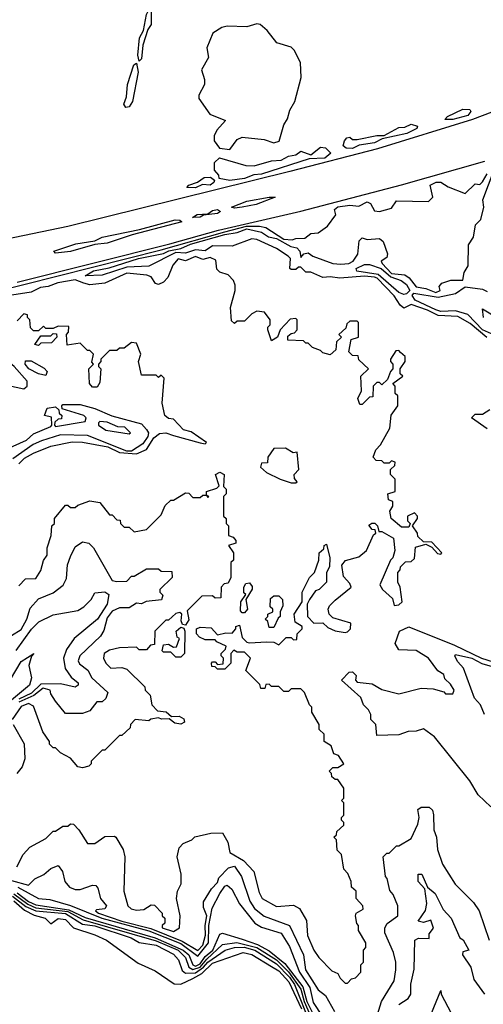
# Model space of a CAD drawing. Extents: x 2668140 to 2765664, y 823621 to 955240.
# Tile 33 of 256: x 2700879 to 2702769, y 849794 to 853809. Entities that reach past the tile are written whole.
import ezdxf

# ---------------------------------------------------------------- set-up
doc = ezdxf.new("R2010")
doc.units = 0

msp = doc.modelspace()

# ---------------------------------------------------------------- linework, layer by layer
at = {"layer": '0CON02XD'}
for points in [[(2701365, 853640), (2701360, 853665), (2701367.5, 853735), (2701383.3, 853765), (2701395, 853830), (2701405, 853850), (2701415, 853850), (2701415, 853790), (2701401.2, 853768.8), (2701380, 853705), (2701375, 853650), (2701365, 853640)], [(2701735, 853280), (2701765, 853320), (2701785, 853330), (2701875, 853320), (2701915, 853307.5), (2701936.4, 853313.6), (2701955, 853380), (2701970, 853405), (2701979.3, 853440.7), (2702000, 853475), (2702026.1, 853573.9), (2702023.3, 853635), (2701997.5, 853685), (2701985, 853696.7), (2701927.5, 853715), (2701887.5, 853765), (2701859.3, 853789.3), (2701845, 853792.5), (2701805, 853780), (2701725, 853783.3), (2701702.3, 853777.7), (2701666.2, 853753.8), (2701641.2, 853695), (2701648.8, 853655), (2701620, 853605), (2701632.5, 853565), (2701632.5, 853545), (2701608.3, 853501.7), (2701608.3, 853488.3), (2701653.6, 853423.6), (2701718.3, 853398.3), (2701681.7, 853358.3), (2701671.2, 853335), (2701671.2, 853315), (2701693.3, 853285), (2701735, 853280)], [(2701311.7, 853451.7), (2701303.3, 853465), (2701313.8, 853495), (2701318, 853545), (2701343.8, 853625), (2701355, 853632.5), (2701362, 853595), (2701338.8, 853475), (2701325, 853453.3), (2701311.7, 853451.7)], [(2703165, 853570), (2702725, 853401.9), (2702337.3, 853282.7), (2701979.7, 853189.7), (2701075, 852965.6), (2700785, 852906.2)], [(2702611.7, 853401.7), (2702622.5, 853415), (2702685, 853444.2), (2702713.6, 853443.6), (2702717.5, 853435), (2702705, 853419.2), (2702645, 853402), (2702611.7, 853401.7)], [(2702235, 853284), (2702210, 853285), (2702197.5, 853295), (2702202.5, 853315), (2702213, 853327), (2702225, 853330), (2702235, 853320), (2702255, 853320), (2702335, 853337.5), (2702365, 853337.5), (2702425, 853370), (2702449.3, 853370.7), (2702475, 853382.5), (2702500, 853375), (2702497.5, 853365), (2702457.5, 853345), (2702356.2, 853323.8), (2702325, 853306.7), (2702263, 853297), (2702235, 853284)], [(2701735, 853153.1), (2701691.7, 853161.7), (2701690, 853175), (2701672.5, 853195), (2701673, 853227), (2701693.6, 853246.4), (2701800, 853215), (2701833.9, 853213.9), (2701905, 853233.3), (2701945, 853236.2), (2701975, 853253.3), (2702005, 853257.5), (2702025, 853272.5), (2702065, 853257.5), (2702105, 853288.8), (2702126, 853286), (2702146.7, 853265), (2702122.5, 853245), (2702058.3, 853241.7), (2701865, 853178.9), (2701832.9, 853177.1), (2701795, 853161.8), (2701735, 853153.1)], [(2700868.6, 852738.6), (2701491.2, 852895), (2701688.8, 852951.2), (2702025, 853028.6), (2702435, 853135.5), (2702775, 853232.9)], [(2700754.3, 852694.3), (2701455, 852870.7), (2701715, 852944.7), (2701803.4, 852966.6), (2701856.9, 852966.9), (2701882, 852962), (2701955, 852914.6), (2701988.8, 852911.2), (2702005, 852917.5), (2702041.7, 852918.3), (2702065, 852937.5), (2702095, 852940), (2702133, 852967), (2702167, 853013), (2702162.5, 853035), (2702175, 853046), (2702225, 853052.5), (2702261.7, 853048.3), (2702295, 853066.7), (2702309.3, 853059.3), (2702325, 853030), (2702345, 853027.5), (2702395, 853040), (2702415, 853070), (2702545, 853067.5), (2702562.5, 853085), (2702552.5, 853135), (2702576.7, 853146.7), (2702596.2, 853146.2), (2702625, 853127.5), (2702695, 853100), (2702735, 853140), (2702755, 853137.5), (2702765, 853147.5), (2702785, 853180)], [(2702782.8, 852512.8), (2702715, 852570), (2702665, 852599.4), (2702585, 852602.9), (2702541.2, 852625), (2702475, 852647.5), (2702445, 852632.5), (2702430, 852645), (2702405, 852683.3), (2702335.6, 852755), (2702325, 852759.1), (2702285, 852763.6), (2702184.2, 852755.8), (2702145, 852761.2), (2702115, 852757.5), (2702065, 852780), (2702045, 852780), (2702025, 852800), (2702015, 852800), (2702005, 852790), (2701985, 852790), (2701980, 852795), (2701982.5, 852835), (2701972.5, 852845), (2701925.5, 852875.5), (2701845, 852912.9), (2701825, 852916), (2701744.2, 852885.8), (2701665, 852887.5), (2701635, 852867.1), (2701595, 852870), (2701555, 852857.5), (2701515, 852860), (2701405, 852804.2), (2701315, 852800), (2701215, 852768), (2701145, 852764), (2701180, 852785), (2701243.3, 852796.7), (2701362.5, 852835), (2701464.5, 852855.5), (2701486.8, 852866.8), (2701535, 852875.6), (2701575, 852894.4), (2701715, 852933.1), (2701765, 852941.2), (2701805, 852956.3), (2701865, 852942.5), (2701893.6, 852923.6), (2701925, 852917.1), (2701983.7, 852883.7), (2702008.3, 852878.3), (2702020.8, 852865), (2702025, 852840), (2702036.7, 852855), (2702055, 852858.1), (2702074.3, 852844.3), (2702154.6, 852814.6), (2702187.3, 852812.7), (2702220, 852815), (2702237.5, 852825), (2702257, 852853), (2702263, 852907), (2702275, 852920), (2702295, 852912.5), (2702345, 852917.5), (2702360, 852905), (2702377.5, 852855), (2702375, 852840), (2702352.5, 852825), (2702356.7, 852815), (2702395, 852774.6), (2702448.3, 852768.3), (2702466, 852756), (2702495, 852720), (2702535, 852713.3), (2702575, 852696.7), (2702592.5, 852705), (2702588.3, 852721.7), (2702600, 852735), (2702637, 852747), (2702685, 852747.5), (2702691.3, 852778.7), (2702706.9, 852805), (2702708.8, 852891.2), (2702728.3, 852921.7), (2702736.7, 852973.3), (2702759.2, 852995), (2702771.4, 853045), (2702767.1, 853075), (2702812.5, 853197.5)], [(2701595, 853124.2), (2701560, 853125), (2701567.5, 853135), (2701603.6, 853146.4), (2701630, 853165), (2701656.4, 853166.4), (2701672.5, 853155), (2701670, 853145), (2701655.5, 853134.5), (2701623.3, 853136.7), (2701595, 853124.2)], [(2701755, 853040), (2701742.5, 853045), (2701805, 853068.6), (2701895, 853086), (2701920, 853085), (2701842.5, 853055), (2701785, 853044.2), (2701755, 853040)], [(2701582.5, 853002.5), (2701602.5, 853015), (2701645, 853017.5), (2701665, 853031.2), (2701685, 853035.7), (2701697.5, 853027.5), (2701685, 853018.8), (2701627.5, 853012.5), (2701615, 853003.8), (2701582.5, 853002.5)], [(2701025, 852857.5), (2701017.5, 852865), (2701107.5, 852895), (2701185, 852908), (2701215, 852921.9), (2701366.7, 852953.3), (2701513, 852993), (2701531.7, 852991.7), (2701540, 852985), (2701337.7, 852932.3), (2701235, 852897.5), (2701185, 852892), (2701085, 852864.2), (2701025, 852857.5)], [(2702200, 850525), (2702200, 850535), (2702190, 850545), (2702190, 850555), (2702200, 850565), (2702200, 850615), (2702190, 850625), (2702200, 850635), (2702200, 850675), (2702175, 850710), (2702165, 850710), (2702151.7, 850721.7), (2702150, 850735), (2702140, 850745), (2702155, 850760), (2702175, 850760), (2702200, 850775), (2702178.3, 850808.3), (2702160, 850815), (2702148.3, 850848.3), (2702120, 850865), (2702120, 850895), (2702100, 850915), (2702100, 850935), (2702070, 850985), (2702070, 851005), (2702060, 851015), (2702040, 851065), (2702025, 851080), (2701985, 851080), (2701975, 851070), (2701955, 851070), (2701935, 851090), (2701905, 851090), (2701895, 851100), (2701881.7, 851098.3), (2701878.3, 851081.7), (2701861.7, 851081.7), (2701858.3, 851098.3), (2701800, 851155), (2701820, 851205), (2701795, 851230), (2701765, 851230), (2701751.7, 851238.3), (2701740, 851225), (2701740, 851185), (2701715, 851160), (2701685, 851160), (2701675, 851170), (2701661.7, 851171.7), (2701660, 851185), (2701665, 851190), (2701675, 851190), (2701685, 851180), (2701708.3, 851181.7), (2701710, 851205), (2701700, 851215), (2701700, 851225), (2701718.3, 851241.7), (2701720, 851255), (2701681.7, 851271.7), (2701675, 851280), (2701635, 851280), (2701611.7, 851291.7), (2701600, 851305), (2701600, 851325), (2701615, 851332.5), (2701659.3, 851329.3), (2701685, 851300), (2701719.3, 851309.3), (2701745, 851307.5), (2701760, 851325), (2701760, 851335), (2701775, 851340), (2701785, 851290), (2701805, 851270), (2701815, 851267.5), (2701885, 851272.5), (2701915, 851270), (2701935, 851260), (2701965, 851290), (2701985, 851290), (2701995, 851280), (2702008.3, 851281.7), (2702010, 851305), (2702030, 851325), (2702030, 851335), (2702001.7, 851351.7), (2701997.5, 851385), (2702030, 851435), (2702030, 851475), (2702060, 851535), (2702080, 851555), (2702097.5, 851605), (2702100, 851635), (2702118.3, 851651.7), (2702120, 851665), (2702130, 851670), (2702142.5, 851615), (2702141.7, 851578.3), (2702130, 851555), (2702130, 851515), (2702100, 851485), (2702085, 851480), (2702060, 851445), (2702050, 851425), (2702052.5, 851375), (2702078.3, 851348.3), (2702115, 851350), (2702135, 851330), (2702165, 851317.5), (2702205, 851310), (2702215, 851313.3), (2702227.5, 851325), (2702228.3, 851348.3), (2702155, 851370), (2702140, 851385), (2702136.7, 851405), (2702141.7, 851418.3), (2702165, 851442.5), (2702230, 851495), (2702225, 851510), (2702198.3, 851538.3), (2702192.5, 851585), (2702206.4, 851603.6), (2702261.7, 851618.3), (2702292.5, 851645), (2702321.7, 851708.3), (2702330, 851715), (2702328.3, 851728.3), (2702315, 851730), (2702301.7, 851748.3), (2702313.6, 851756.4), (2702326.2, 851756.2), (2702337.5, 851745), (2702342.5, 851722.5), (2702355, 851722.5), (2702402.5, 851695), (2702407.5, 851645), (2702400, 851615), (2702390, 851605), (2702347.5, 851505), (2702357.5, 851485), (2702398.3, 851448.3), (2702405, 851420), (2702425, 851422.5), (2702437.5, 851435), (2702430, 851495), (2702420, 851515), (2702420, 851555), (2702430, 851565), (2702431.7, 851578.3), (2702451.7, 851598.3), (2702475, 851600), (2702488.3, 851611.7), (2702491.7, 851658.3), (2702535, 851670), (2702558.3, 851658.3), (2702581.7, 851631.7), (2702595, 851630), (2702600, 851635), (2702558.3, 851678.3), (2702525, 851680), (2702501.7, 851701.7), (2702500, 851715), (2702480, 851745), (2702500, 851775), (2702500, 851785), (2702488.3, 851798.3), (2702460, 851785), (2702460, 851765), (2702470, 851755), (2702465, 851740), (2702435, 851740), (2702392.5, 851775), (2702387.5, 851805), (2702400, 851825), (2702400, 851845), (2702381.7, 851851.7), (2702380, 851875), (2702410, 851885), (2702410, 851935), (2702390, 851955), (2702390, 851975), (2702408.3, 851991.7), (2702410, 852005), (2702395, 852010), (2702385, 852000), (2702365, 852000), (2702355, 852010), (2702331.7, 852011.7), (2702320, 852025), (2702330, 852055), (2702350, 852075), (2702387, 852143), (2702393, 852197), (2702420, 852235), (2702420, 852275), (2702410, 852285), (2702410, 852315), (2702400, 852325), (2702440, 852355), (2702430, 852365), (2702430, 852385), (2702450, 852415), (2702450, 852435), (2702431.7, 852451.7), (2702425, 852460), (2702411.7, 852458.3), (2702390, 852425), (2702390, 852415), (2702400, 852405), (2702400, 852385), (2702390, 852375), (2702378.3, 852341.7), (2702355, 852320), (2702345, 852330), (2702335, 852330), (2702320, 852315), (2702318.3, 852271.7), (2702305, 852270), (2702275, 852240), (2702265, 852240), (2702257.5, 852265), (2702272.5, 852295), (2702270, 852355), (2702300, 852385), (2702261.7, 852421.7), (2702258.3, 852438.3), (2702235, 852440), (2702220, 852455), (2702230, 852505), (2702260, 852515), (2702260, 852575), (2702255, 852580), (2702225, 852580), (2702211.7, 852568.3), (2702208.3, 852551.7), (2702180, 852525), (2702190, 852515), (2702170, 852495), (2702167, 852463), (2702145, 852442.5), (2702115, 852450), (2702105, 852460), (2702071.7, 852471.7), (2702055, 852490), (2702045, 852490), (2702035, 852500), (2701971.7, 852501.7), (2701971.7, 852518.3), (2701985, 852530), (2701998.3, 852531.7), (2702010, 852545), (2702010, 852585), (2702005, 852590), (2701981.7, 852588.3), (2701940, 852545), (2701930, 852515), (2701905, 852500), (2701890, 852545), (2701890, 852555), (2701900, 852565), (2701900, 852585), (2701876.7, 852616.7), (2701845, 852620), (2701825, 852610), (2701795, 852580), (2701765, 852580), (2701755, 852570), (2701741.7, 852581.7), (2701737.5, 852635), (2701757.5, 852705), (2701757, 852727), (2701750, 852745), (2701728.3, 852768.3), (2701695, 852780), (2701681.7, 852791.7), (2701678.3, 852828.3), (2701655, 852840), (2701625, 852831.2), (2701595, 852843.8), (2701555, 852826.2), (2701525, 852833.3), (2701502.3, 852807.7), (2701482.3, 852757.7), (2701465, 852738.8), (2701445, 852728.8), (2701432.9, 852732.9), (2701415, 852760), (2701397.3, 852767.3), (2701315, 852775.6), (2701225, 852734.2), (2701165, 852727.5), (2701140, 852735), (2701105, 852747.8), (2701033.5, 852736.5), (2700995, 852721.1), (2700963, 852717), (2700925, 852697.8), (2700791.8, 852678.2)], [(2702445, 852688.5), (2702425, 852696.9), (2702340.5, 852770.5), (2702253.6, 852783.6), (2702250, 852795), (2702285, 852811.1), (2702305, 852810.6), (2702352, 852795), (2702391.1, 852761.1), (2702434, 852745), (2702455, 852729.4), (2702469.2, 852705), (2702455, 852690.6), (2702445, 852688.5)], [(2702826.8, 852516.8), (2702764.8, 852544.7), (2702705, 852606.7), (2702655, 852622.1), (2702595, 852619.6), (2702575, 852625.5), (2702490.8, 852665), (2702479.2, 852685), (2702485.8, 852694.2), (2702585, 852677.7), (2702655, 852692.5), (2702695, 852719.5), (2702765, 852710.6), (2702785, 852701.2)], [(2700895, 852304.3), (2700908.8, 852315), (2700908.8, 852335), (2700855.6, 852395), (2700771.3, 852461.3), (2700589.4, 852579.4), (2700495, 852638.1), (2700455, 852645.3), (2700425, 852660.9), (2700391.2, 852658.8), (2700370.9, 852639.1), (2700356.2, 852595), (2700370.8, 852560.8), (2700461.9, 852481.9), (2700531.1, 852431.1), (2700609.2, 852389.2), (2700761.8, 852331.8), (2700895, 852304.3)], [(2702769.2, 852595), (2702765, 852630), (2702830.9, 852590.9)], [(2700875, 851997.5), (2700898.8, 852021.2), (2700935, 852041.2), (2701005, 852070), (2701092.7, 852087.3), (2701135, 852086), (2701237.5, 852067.5), (2701285, 852043.8), (2701355, 852038.8), (2701395, 852056.7), (2701425.9, 852104.1), (2701448.3, 852121.7), (2701475, 852123.8), (2701505, 852113.8), (2701615, 852083.3), (2701635, 852080), (2701640, 852085), (2701578.3, 852128.3), (2701546.4, 852136.4), (2701505, 852180), (2701485, 852182.5), (2701470, 852195), (2701460, 852245), (2701467, 852347), (2701455, 852360), (2701445, 852350), (2701435, 852360), (2701375, 852360), (2701362.5, 852415), (2701372.5, 852445), (2701355, 852490), (2701335, 852492.5), (2701305, 852470), (2701285, 852470), (2701275, 852460), (2701245, 852460), (2701210, 852425), (2701210, 852415), (2701200, 852405), (2701200, 852395), (2701210, 852385), (2701205, 852330), (2701195, 852310), (2701175, 852310), (2701162.5, 852325), (2701160, 852385), (2701180, 852405), (2701172.5, 852412.5), (2701180, 852445), (2701165, 852460), (2701155, 852460), (2701125, 852490), (2701071.7, 852481.7), (2701070, 852525), (2701077.5, 852535), (2701078.3, 852558.3), (2701035, 852560), (2701015, 852550), (2700985, 852550), (2700975, 852560), (2700955, 852540), (2700935, 852540), (2700923, 852553), (2700920, 852585), (2700910, 852595), (2700910, 852605), (2700895, 852610), (2700868.3, 852581.7)], [(2700955, 852480), (2700940, 852485), (2700965, 852520), (2701005, 852520), (2701015, 852530), (2701028.3, 852528.3), (2701030, 852515), (2701008.3, 852491.7), (2700965, 852490), (2700955, 852480)], [(2700985, 852357.5), (2700955, 852364.4), (2700916.2, 852385), (2700901.2, 852405), (2700902.5, 852417.5), (2700925, 852417.5), (2700978.3, 852388.3), (2700990, 852375), (2700985, 852357.5)], [(2700825, 852057.5), (2700906.2, 852093.8), (2700935, 852120), (2701005, 852150), (2701010, 852155), (2701008.3, 852188.3), (2700980, 852195), (2700990, 852225), (2701025, 852230), (2701038.3, 852218.3), (2701040, 852205), (2701050, 852195), (2701048.3, 852181.7), (2701035, 852180), (2701021.7, 852168.3), (2701020, 852155), (2701025, 852150), (2701145, 852170), (2701150, 852185), (2701140, 852195), (2701051.7, 852221.7), (2701050, 852235), (2701055, 852240), (2701125, 852240), (2701185, 852223.8), (2701253.6, 852193.6), (2701375, 852161.2), (2701395, 852137.5), (2701403.3, 852125), (2701400.7, 852109.3), (2701380, 852080), (2701335, 852050), (2701315, 852050), (2701155, 852114), (2701045, 852116.7), (2700967.7, 852092.3), (2700933.8, 852076.2), (2700851.2, 852018.8)], [(2702785, 852140), (2702720, 852185), (2702735, 852200), (2702765, 852200), (2702795, 852220)], [(2701325, 852120), (2701330, 852125), (2701307, 852147), (2701278.3, 852148.3), (2701235, 852167.5), (2701205, 852170), (2701200, 852165), (2701200, 852155), (2701230, 852135), (2701325, 852120)], [(2702005, 851920), (2702010, 851925), (2701998.3, 851938.3), (2701997.5, 851955), (2702016.7, 851975), (2702010, 852045), (2701993, 852043), (2701961.7, 852061.7), (2701915, 852060), (2701890, 852025), (2701888.3, 852001.7), (2701865, 852000), (2701860, 851985), (2701885, 851962.5), (2701940, 851935), (2701985, 851920), (2702005, 851920)], [(2700875, 851500), (2700901.7, 851528.3), (2700945, 851530), (2700965, 851562.5), (2700976.1, 851603.9), (2700990, 851625), (2700990, 851655), (2701007.5, 851705), (2701010, 851745), (2701020, 851755), (2701020, 851775), (2701065, 851830), (2701075, 851830), (2701085, 851820), (2701105, 851820), (2701115, 851830), (2701165, 851847.5), (2701205, 851840), (2701245, 851790), (2701255, 851790), (2701275, 851770), (2701288.3, 851768.3), (2701290, 851755), (2701305, 851740), (2701325, 851740), (2701345, 851720), (2701395, 851730), (2701455, 851790), (2701471.7, 851828.3), (2701495, 851850), (2701505, 851850), (2701555, 851880), (2701568.3, 851878.3), (2701585, 851860), (2701615, 851860), (2701625, 851870), (2701640, 851870), (2701645, 851860), (2701650, 851865), (2701640, 851870), (2701640, 851885), (2701681.7, 851898.3), (2701691.7, 851908.3), (2701676.7, 851955), (2701695, 851963.8), (2701712.5, 851955), (2701710, 851905), (2701720, 851895), (2701720, 851875), (2701710, 851865), (2701710, 851785), (2701720, 851775), (2701720, 851755), (2701730, 851745), (2701730, 851705), (2701748.3, 851698.3), (2701760, 851685), (2701760, 851675), (2701730, 851665), (2701750, 851635), (2701750, 851605), (2701740, 851595), (2701740, 851535), (2701728.3, 851511.7), (2701711.7, 851508.3), (2701700, 851495), (2701698.3, 851451.7), (2701675, 851450), (2701665, 851460), (2701621.7, 851458.3), (2701561.7, 851398.3), (2701568.8, 851361.2), (2701555, 851340), (2701542.5, 851342.5), (2701537, 851357), (2701540, 851385), (2701531.7, 851391.7), (2701515, 851387.5), (2701485, 851360), (2701475, 851360), (2701430, 851315), (2701428.3, 851261.7), (2701411.7, 851258.3), (2701395, 851240), (2701365, 851240), (2701355, 851250), (2701285, 851247.5), (2701245, 851237.5), (2701222.5, 851225), (2701220, 851205), (2701230, 851185), (2701250, 851165), (2701295, 851167.5), (2701315, 851160), (2701388.3, 851088.3), (2701390, 851075), (2701410, 851055), (2701417.5, 851015), (2701440.7, 850990.7), (2701476.4, 850986.4), (2701497.5, 850967.5), (2701528.3, 850968.3), (2701548.3, 850958.3), (2701550, 850945), (2701535, 850936.2), (2701510.5, 850940.5), (2701487.5, 850957.5), (2701457, 850957), (2701445, 850962.5), (2701413, 850957), (2701405, 850950), (2701350, 850955), (2701330, 850935), (2701328.3, 850921.7), (2701295, 850890), (2701285, 850890), (2701225, 850830), (2701215, 850830), (2701170, 850785), (2701170, 850775), (2701160, 850765), (2701135, 850757.5), (2701115, 850762.5), (2701085, 850797.5), (2701045, 850820), (2701025, 850840), (2701015, 850840), (2701000, 850855), (2701000, 850865), (2700972.5, 850905), (2700935, 851010), (2700915, 851020), (2700885, 851008.8), (2700847.5, 850955)], [(2700845, 851297.5), (2700885, 851322.5), (2700907.5, 851365), (2700920.8, 851409.2), (2700955, 851447.5), (2701015, 851472.5), (2701056.4, 851503.6), (2701069.3, 851530.7), (2701073.6, 851586.4), (2701085, 851620), (2701105, 851660), (2701135, 851680), (2701160, 851675), (2701180, 851655), (2701255, 851522.5), (2701275, 851517.5), (2701315, 851520), (2701335, 851540), (2701345, 851540), (2701395, 851570), (2701445, 851570), (2701455, 851560), (2701498.3, 851558.3), (2701500, 851535), (2701450, 851485), (2701450, 851475), (2701461.7, 851461.7), (2701456.2, 851443.8), (2701393.6, 851436.4), (2701375, 851427.5), (2701355, 851430), (2701325, 851410), (2701285, 851410), (2701255, 851397.5), (2701235, 851370), (2701221.7, 851318.3), (2701207.5, 851295), (2701123.3, 851215), (2701117.5, 851195), (2701121.7, 851181.7), (2701155.9, 851155.9), (2701173.3, 851125), (2701237.5, 851065), (2701229.3, 851040.7), (2701215, 851027.5), (2701192.5, 851027.5), (2701165, 850990), (2701135, 850980), (2701065, 850980), (2701025, 851030), (2701005, 851060), (2701002.5, 851075), (2700973.6, 851083.6), (2700936.7, 851053.3), (2700875, 851025.9)], [(2701795, 851390), (2701785, 851390), (2701778.3, 851398.3), (2701780, 851435), (2701800, 851465), (2701792.5, 851472.5), (2701792.5, 851495), (2701800.7, 851509.3), (2701815, 851512.5), (2701827, 851497), (2701827, 851487), (2701800, 851445), (2701807.5, 851405), (2701795, 851390)], [(2700863.8, 851236.2), (2700927, 851323), (2700957, 851353), (2701015, 851382.5), (2701115, 851400), (2701140, 851415), (2701170, 851445), (2701185, 851472.5), (2701226.2, 851476.2), (2701242.5, 851465), (2701235.8, 851425), (2701195.4, 851364.6), (2701100, 851285), (2701069.3, 851240.7), (2701056.7, 851205), (2701063.9, 851163.9), (2701088.3, 851128.3), (2701116.7, 851105), (2701116.7, 851095), (2701105, 851086.7), (2701045, 851101.4), (2700965, 851098.9), (2700927.2, 851062.8), (2700875, 851037.9)], [(2701915, 851330), (2701895, 851330), (2701890, 851355), (2701880, 851365), (2701890, 851375), (2701890, 851385), (2701910, 851395), (2701910, 851405), (2701900, 851415), (2701901.7, 851448.3), (2701915, 851460), (2701935, 851460), (2701950, 851445), (2701951.7, 851418.3), (2701940, 851395), (2701940, 851375), (2701931.7, 851368.3), (2701915, 851330)], [(2701535, 851210), (2701515, 851210), (2701495, 851230), (2701465, 851230), (2701460, 851235), (2701465, 851260), (2701485, 851262.5), (2701505, 851250), (2701518.3, 851251.7), (2701530, 851285), (2701521.2, 851291.2), (2701516.7, 851315), (2701535, 851332.5), (2701548.3, 851328.3), (2701552.5, 851315), (2701550, 851225), (2701535, 851210)], [(2702799.5, 850599.5), (2702748.3, 850648.3), (2702713.8, 850705), (2702570, 850885), (2702525, 850917.5), (2702495, 850907.5), (2702463, 850907), (2702425, 850892.5), (2702335, 850890), (2702330, 850935), (2702310, 850955), (2702310, 850975), (2702300, 850995), (2702280, 851015), (2702270, 851045), (2702190, 851115), (2702221.7, 851148.3), (2702235, 851150), (2702250, 851135), (2702247.5, 851115), (2702255, 851107.5), (2702315, 851101.2), (2702355, 851077.5), (2702425, 851060), (2702515, 851082.5), (2702565, 851080), (2702607.5, 851067.5), (2702615, 851060), (2702645, 851060), (2702650, 851075), (2702635, 851100), (2702611.7, 851121.7), (2702608.3, 851138.3), (2702583.6, 851153.6), (2702545.9, 851205.9), (2702495, 851236.2), (2702425, 851240), (2702410, 851265), (2702426.7, 851315), (2702465, 851333.8), (2702651.7, 851258.3), (2702761.2, 851205), (2702808.9, 851191.1)], [(2700841.4, 851118.6), (2700885, 851191.2), (2700936.7, 851225), (2700927, 851213), (2700915.8, 851175), (2700926.2, 851125), (2700918.1, 851095), (2700845, 851034.7)], [(2702773.8, 850975), (2702756.7, 851015), (2702732.3, 851042.3), (2702687.5, 851165), (2702665, 851190), (2702653, 851213), (2702655, 851220), (2702722.5, 851205), (2702763.3, 851183.3), (2702833.2, 851163.2)], [(2700852.5, 850935), (2700896.4, 850856.4), (2700900, 850795), (2700888.3, 850761.7), (2700867.5, 850735)], [(2702332.5, 849735), (2702353.3, 849805), (2702405, 849890), (2702412.5, 849935), (2702412.5, 849965), (2702402.5, 850005), (2702367.5, 850085), (2702367.5, 850105), (2702377, 850123), (2702420, 850155), (2702420, 850195), (2702401.7, 850241.7), (2702388.3, 850258.3), (2702377, 850307), (2702370, 850315), (2702360, 850395), (2702375, 850410), (2702385, 850410), (2702415, 850440), (2702425, 850440), (2702475, 850470), (2702501.7, 850528.3), (2702507.5, 850555), (2702501.7, 850588.3), (2702515, 850597.5), (2702548.3, 850598.3), (2702561.2, 850585), (2702566.1, 850566.1), (2702567.5, 850505), (2702577.5, 850475), (2702582.5, 850425), (2702602.5, 850365), (2702653.6, 850283.6), (2702729.3, 850209.3), (2702752.5, 850175), (2702792.5, 850055)], [(2700867.5, 850355), (2700892.5, 850405), (2700920, 850435), (2700985, 850470), (2701015, 850500), (2701025, 850500), (2701055, 850520), (2701075, 850520), (2701085, 850530), (2701098.3, 850528.3), (2701120, 850505), (2701155, 850450), (2701185, 850450), (2701225, 850477.5), (2701265, 850480), (2701270, 850475), (2701300, 850425), (2701307.5, 850395), (2701302.5, 850255), (2701320, 850195), (2701333, 850183), (2701355, 850177.5), (2701385, 850180), (2701415, 850200), (2701428.3, 850198.3), (2701460, 850165), (2701460, 850155), (2701470, 850145), (2701470, 850125), (2701460, 850115), (2701460, 850105), (2701505, 850090), (2701530, 850105), (2701532.5, 850155), (2701517.5, 850225), (2701522.5, 850255), (2701537.5, 850285), (2701537.5, 850325), (2701520, 850395), (2701528.3, 850431.7), (2701545, 850450), (2701580, 850465), (2701593, 850477), (2701658.3, 850491.7), (2701705, 850492.5), (2701727.5, 850455), (2701735, 850412.5), (2701790.8, 850380.8), (2701833.3, 850335), (2701855, 850250), (2701867.5, 850225), (2701925, 850193.3), (2701995, 850197.5), (2702020, 850185), (2702047.5, 850135), (2702052.5, 850075), (2702077.5, 850015), (2702097.5, 849985), (2702150.7, 849930.7), (2702175, 849920), (2702185, 849900), (2702205, 849880), (2702215, 849880), (2702231.7, 849898.3), (2702248.3, 849901.7), (2702270, 849925), (2702270, 849955), (2702280, 849965), (2702280, 850015), (2702290, 850025), (2702290, 850045), (2702260, 850095), (2702260, 850115), (2702253, 850123), (2702247.5, 850155), (2702250, 850165), (2702278.3, 850181.7), (2702277.5, 850195), (2702250, 850225), (2702250, 850255), (2702231.7, 850271.7), (2702230, 850295), (2702217, 850327), (2702200, 850345), (2702190, 850405), (2702173, 850423), (2702170, 850465), (2702160, 850475), (2702170, 850485), (2702171.7, 850498.3), (2702200, 850525)], [(2700775, 850317.1), (2700915, 850280), (2700940, 850305), (2700977, 850323), (2701005, 850347.5), (2701035, 850360), (2701052.5, 850335), (2701062.5, 850295), (2701081.7, 850271.7), (2701105, 850262.5), (2701125, 850262.5), (2701175, 850280), (2701188.3, 850278.3), (2701197, 850267), (2701207.5, 850225), (2701232.5, 850195), (2701225, 850182.5), (2701191.2, 850178.8), (2701187.5, 850175), (2701200, 850165), (2701295, 850132.5), (2701412.7, 850102.8), (2701541, 850051), (2701605, 850013.3), (2701625.5, 850035), (2701635.5, 850075.5), (2701634.2, 850115.8), (2701641.2, 850155), (2701628.3, 850188.3), (2701628.3, 850211.7), (2701660, 850265), (2701685, 850290), (2701690.7, 850309.3), (2701729.5, 850350.5), (2701755, 850356.7), (2701783.3, 850315), (2701816.2, 850215), (2701836.2, 850185), (2701875, 850153.8), (2701978.8, 850115), (2702036, 849995), (2702043.8, 849935), (2702095, 849852.5), (2702125, 849830), (2702162.5, 849765)], [(2702425, 849792.5), (2702463, 849817), (2702473.3, 849835), (2702473.9, 849876.1), (2702486.4, 849936.4), (2702490, 850055), (2702505, 850063.8), (2702548.3, 850061.7), (2702548.3, 850081.7), (2702566.2, 850103.8), (2702555, 850137.5), (2702525, 850127.5), (2702502.5, 850132.5), (2702533.6, 850176.4), (2702538.8, 850205), (2702530, 850265), (2702503.3, 850295), (2702502.5, 850325), (2702517.5, 850325), (2702541.7, 850271.7), (2702572.5, 850245), (2702605, 850180), (2702637.5, 850145), (2702672.5, 850065), (2702686.4, 850056.4)], [(2700855, 850244.1), (2700911.7, 850201.7), (2700945, 850187.1), (2701075, 850172.4), (2701137.9, 850137.9), (2701435, 850053.2), (2701525, 850014.4), (2701554.3, 849985), (2701568.1, 849945), (2701585, 849935.4), (2701615, 849944.7), (2701641.6, 849978.4), (2701705, 850037.5), (2701764.5, 850045.5), (2701845.6, 850025), (2701925, 849974.6), (2701975, 849926.2), (2702025.3, 849855), (2702038.9, 849805), (2702077.5, 849715)], [(2700868.3, 850248.3), (2700915, 850213.2), (2700945, 850199.1), (2701079.4, 850179.4), (2701145, 850147.9), (2701431.4, 850065), (2701544.5, 850015), (2701567.5, 849995), (2701584.5, 849955), (2701595, 849949.2), (2701615, 849958.5), (2701635, 849988.8), (2701666.2, 850015), (2701695, 850080), (2701705, 850083.8), (2701785, 850060), (2701848.1, 850038.1), (2701895, 850011.5), (2701960, 849960), (2702033.3, 849865), (2702049.3, 849805), (2702109.4, 849685)], [(2700871.1, 850271.1), (2700955, 850225.6), (2701000.9, 850220.9), (2701085, 850197.3), (2701212.9, 850145), (2701405, 850093.3), (2701535, 850042.2), (2701605, 849990.6), (2701647.9, 850045), (2701650, 850115), (2701663.8, 850186.2), (2701694.6, 850245.4), (2701715, 850276.2), (2701725, 850280), (2701743.6, 850263.6), (2701775, 850203.3), (2701836.7, 850125), (2701865, 850108.8), (2701944, 850084), (2701979.2, 850029.2), (2702019.1, 849925), (2702062, 849862), (2702075, 849800.8), (2702112.2, 849745)], [(2700849.4, 850235), (2700903.3, 850193.3), (2700945, 850174.6), (2701065, 850164.6), (2701135, 850121.1), (2701185, 850113.3), (2701332.5, 850065), (2701365, 850046.2), (2701435, 850035.6), (2701505, 849998.8), (2701526, 849975), (2701541.4, 849931.4), (2701555, 849920.8), (2701595, 849922.3), (2701627.8, 849945), (2701645, 849966.2), (2701716.7, 850015), (2701754.6, 850025.4), (2701793.8, 850026.2), (2701837.1, 850015), (2701925, 849958.8), (2701979.2, 849905), (2701998.7, 849875), (2702063.5, 849713.5)], [(2700855, 850215.5), (2700897.8, 850177.8), (2700937, 850157), (2700982.5, 850145), (2701005, 850122.5), (2701035, 850143.3), (2701065, 850140), (2701097.5, 850105), (2701185, 850077.5), (2701232.5, 850055), (2701361.7, 849961.7), (2701430.7, 849930.7), (2701507.7, 849877.7), (2701535, 849876.2), (2701585, 849898.6), (2701620.7, 849919.3), (2701665, 849961.9), (2701790, 850005), (2701825, 849997.5), (2701905, 849948.6), (2701935, 849930.8), (2701976.5, 849885), (2702027.9, 849775)], [(2702686.4, 850056.4), (2702710, 850015), (2702685, 850007.5), (2702683.3, 849995), (2702717.5, 849945), (2702730, 849895), (2702773.3, 849835)], [(2702535.8, 849705), (2702595, 849850), (2702597.5, 849835), (2702638.3, 849758.3)]]:
    msp.add_lwpolyline(points, dxfattribs=at)

doc.saveas('drawing.dxf')
